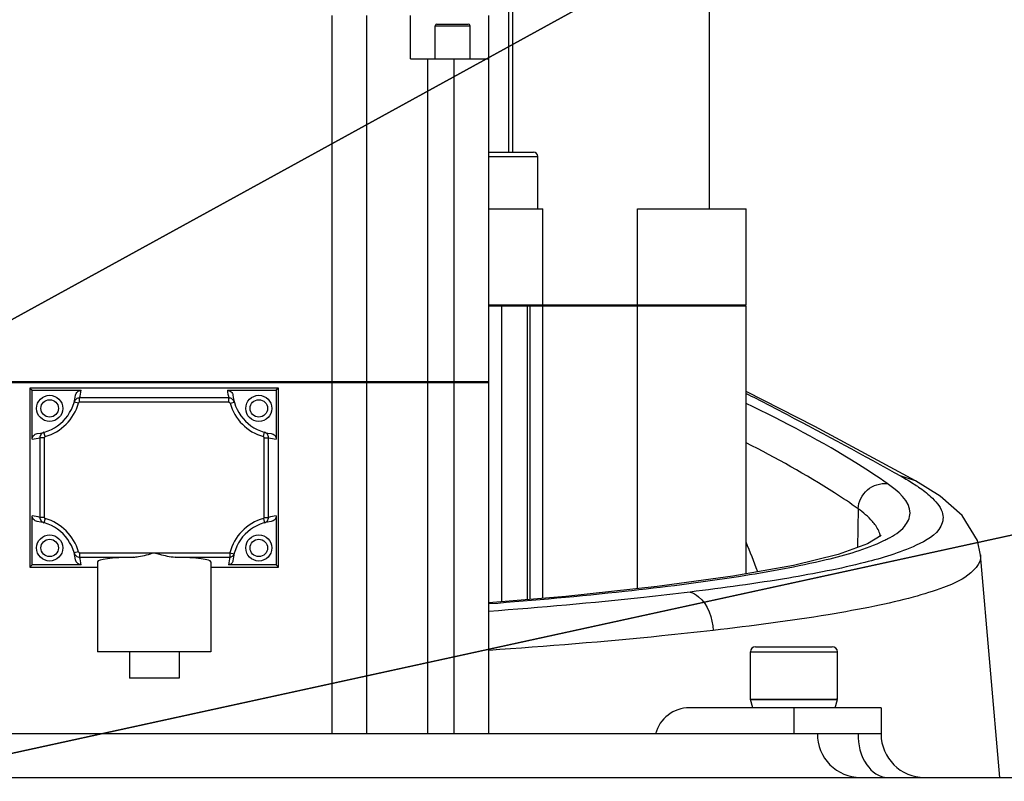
# Model space of a CAD drawing. Header units: millimetres. Extents: x 0 to 5940, y 0 to 4200.
# Tile 48 of 87: x 2870 to 2983, y 711 to 799. Entities that reach past the tile are written whole.
import ezdxf

# ---------------------------------------------------------------- set-up
doc = ezdxf.new("R2010")
doc.units = ezdxf.units.MM
doc.header["$LTSCALE"] = 326.7
doc.layers.get('0').update_dxf_attribs({"linetype": 'CONTINUOUS'})
for name, color, linetype in [('304102000078DXF_CONTINUOUS_LINE', 7, 'CONTINUOUS'), ('304103000186DXF_CONTINUOUS_LINE', 7, 'CONTINUOUS'), ('304105000178DXF_CONTINUOUS_LINE', 7, 'CONTINUOUS'), ('304304000126DXF_CONTINUOUS_LINE', 7, 'CONTINUOUS'), ('304304000136DXF_CONTINUOUS_LINE', 7, 'CONTINUOUS'), ('501023000078DXF_CONTINUOUS_LINE', 7, 'CONTINUOUS'), ('604006000006DXF_CONTINUOUS_LINE', 7, 'CONTINUOUS'), ('RB15-1-B-JSZL_DXF_DIMENSION', 7, 'CONTINUOUS')]:
    doc.layers.add(name, color=color, linetype=linetype)
doc.styles.get("Standard").update_dxf_attribs({"font": 'txt', "width": 0.7})
doc.dimstyles.new('DIMSTYLE_1', dxfattribs={"dimtxt": 85, "dimasz": 45, "dimexe": 1.5, "dimexo": 0, "dimtad": 1, "dimdsep": 46, "dimtxsty": 'Standard', "dimblk": '_FILLED', "dimblk1": '_FILLED', "dimblk2": '_FILLED', "dimcen": 0.09, "dimclrt": 5, "dimazin": 2, "dimtp": 1.2, "dimtm": 1.2, "dimtfac": 1, "dimtofl": 0, "dimtmove": 0, "dimatfit": 3, "dimldrblk": '_FILLED', "dimfxl": 0, "dimtolj": 1, "dimarcsym": 0})
doc.dimstyles.new('DIMSTYLE_2', dxfattribs={"dimtxt": 85, "dimasz": 45, "dimexe": 1.5, "dimexo": 0, "dimtad": 1, "dimdsep": 46, "dimtxsty": 'Standard', "dimblk": '_FILLED', "dimblk1": '_FILLED', "dimblk2": '_FILLED', "dimcen": 0.09, "dimclrt": 5, "dimazin": 2, "dimtp": 0.8, "dimtm": 0.8, "dimtfac": 1, "dimtofl": 0, "dimtmove": 0, "dimatfit": 3, "dimldrblk": '_FILLED', "dimfxl": 0, "dimtolj": 1, "dimarcsym": 0})

# ---------------------------------------------------------------- blocks, each defined once
blk = doc.blocks.new('_FILLED')
at = {"color": 0, "linetype": 'ByBlock'}
blk.add_solid([(0, 0), (-1, 0.1667), (-1, -0.1667)], dxfattribs=at)
blk = doc.blocks.new('*D1')
at = {"layer": 'RB15-1-B-JSZL_DXF_DIMENSION', "color": 2, "linetype": 'Continuous', "transparency": 16777216}
for p, q in [((2718.9, 681.88), (4558.48, 1083.11)), ((4194.22, 1003.66), (2718.9, 681.88)), ((4194.22, 1003.66), (4194.22, 1003.66))]:
    blk.add_line(p, q, dxfattribs=at)
at = {"layer": 'RB15-1-B-JSZL_DXF_DIMENSION', "color": 2, "linetype": 'Continuous', "transparency": 16777216, "xscale": 45, "yscale": 45, "zscale": 45, "rotation": 192.3029314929}
blk.add_blockref('_FILLED', (4194.22, 1003.66), dxfattribs=at)
blk = doc.blocks.new('*D2')
at = {"layer": 'RB15-1-B-JSZL_DXF_DIMENSION', "color": 2, "linetype": 'Continuous', "transparency": 16777216}
for p, q in [((2718.9, 681.88), (3698.6, 1219.86)), ((3144.9, 915.81), (2718.9, 681.88)), ((3144.9, 915.81), (3144.9, 915.81))]:
    blk.add_line(p, q, dxfattribs=at)
at = {"layer": 'RB15-1-B-JSZL_DXF_DIMENSION', "color": 2, "linetype": 'Continuous', "transparency": 16777216, "xscale": 45, "yscale": 45, "zscale": 45, "rotation": 208.7734168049}
blk.add_blockref('_FILLED', (3144.9, 915.81), dxfattribs=at)

msp = doc.modelspace()

# ---------------------------------------------------------------- linework, layer by layer
at = {"color": 2, "linetype": 'Continuous'}
msp.add_circle((2718.902, 681.882), 486, dxfattribs=at)
at = {"layer": '304102000078DXF_CONTINUOUS_LINE', "color": 7, "linetype": 'Continuous'}
for p, q in [((2963.996, 716.882), (2829.258, 716.882)), ((2799.961, 711.882), (3235.382, 711.882))]:
    msp.add_line(p, q, dxfattribs=at)
msp.add_arc((2973.902, 716.882), 5, 180, 270, dxfattribs=at)
at = {"layer": '304102000078DXF_CONTINUOUS_LINE', "color": 9, "linetype": 'Continuous'}
for points, knots in [([(2961.592, 716.882), (2961.592, 715.609), (2962.621, 712.969), (2965.252, 711.882), (2966.509, 711.882)], [0, 0, 0, 0, 0.5029549, 1, 1, 1, 1]), ([(2966.273, 716.882), (2966.273, 715.658), (2966.68, 713.431), (2968.7, 711.882), (2969.63, 711.882)], [0, 0, 0, 0, 0.5681651, 1, 1, 1, 1])]:
    msp.add_open_spline(points, degree=3, knots=knots, dxfattribs=at)
at = {"layer": '304103000186DXF_CONTINUOUS_LINE', "color": 9, "linetype": 'Continuous'}
for p, q in [((2972.847, 745.907), (2971.213, 746.421)), ((2966.269, 742.701), (2966.193, 738.261))]:
    msp.add_line(p, q, dxfattribs=at)
at = {"layer": '304103000186DXF_CONTINUOUS_LINE', "color": 7, "linetype": 'Continuous'}
for p, q in [((2972.855, 745.903), (2972.847, 745.907)), ((2980.326, 737.42), (2980.328, 737.397)), ((2982.525, 711.882), (2980.326, 737.42))]:
    msp.add_line(p, q, dxfattribs=at)
for points in [[(2972.855, 745.903), (2961.287, 752.134), (2953.407, 756.152)], [(2980.328, 737.397), (2979.955, 739.047), (2978.196, 741.946), (2975.687, 744.144), (2972.847, 745.907)], [(2968.904, 739.619), (2967.347, 738.676), (2963.981, 737.465), (2958.834, 736.205), (2951.906, 734.964)], [(2951.906, 734.964), (2943.201, 733.771), (2932.746, 732.652), (2923.902, 731.919)]]:
    msp.add_lwpolyline(points, dxfattribs=at)
at = {"layer": '304103000186DXF_CONTINUOUS_LINE', "color": 9, "linetype": 'Continuous'}
for centre, radius, start, end in [((2963.358, 751.225), 13.518, 295.74123, 297.87157), ((2887.917, 711.212), 71.095, 19.9593, 22.89456)]:
    msp.add_arc(centre, radius, start, end, dxfattribs=at)
for points, knots in [([(2953.419, 755.932), (2954.989, 755.13), (2960.964, 752.041), (2966.877, 748.834), (2971.213, 746.421)], [0, 0, 0, 0, 0.2621766, 1, 1, 1, 1]), ([(2969.612, 745.588), (2968.533, 746.355), (2963.342, 749.777), (2957.809, 752.647), (2953.414, 754.79)], [0, 0, 0, 0, 0.2130339, 1, 1, 1, 1]), ([(2966.269, 742.701), (2965.383, 743.332), (2961.248, 746.103), (2956.873, 748.495), (2953.414, 750.267)], [0, 0, 0, 0, 0.2186756, 1, 1, 1, 1]), ([(2966.269, 742.701), (2966.316, 743.506), (2967.099, 745.125), (2968.824, 745.675), (2969.612, 745.588)], [0, 0, 0, 0, 0.503988, 1, 1, 1, 1]), ([(2969.678, 739.275), (2970.378, 739.646), (2971.576, 740.319), (2972.864, 743.106), (2970.776, 744.76), (2969.612, 745.588)], [0, 0, 0, 0, 0.2862985, 0.483701, 1, 1, 1, 1]), ([(2972.636, 745.575), (2972.83, 745.451), (2973.52, 744.995), (2974.181, 744.492), (2974.619, 744.086)], [0, 0, 0, 0, 0.2781322, 1, 1, 1, 1]), ([(2974.619, 744.086), (2975.149, 743.595), (2975.861, 742.803), (2976.074, 741.503), (2975.489, 739.794), (2972.087, 737.954), (2966.254, 736.213), (2957.469, 734.528), (2950.765, 733.61), (2946.982, 733.148)], [0, 0, 0, 0, 0.0637974, 0.0882873, 0.1126557, 0.2179837, 0.4006978, 0.6635538, 1, 1, 1, 1]), ([(2968.283, 740.782), (2968.17, 740.944), (2967.586, 741.671), (2966.86, 742.269), (2966.269, 742.701)], [0, 0, 0, 0, 0.2125113, 1, 1, 1, 1]), ([(2923.936, 731.818), (2929.122, 732.218), (2938.68, 733.084), (2951.608, 734.69), (2961.563, 736.493), (2967.141, 738.04), (2969.229, 739.048)], [0, 0, 0, 0, 0.3392224, 0.6259867, 0.848741, 1, 1, 1, 1]), ([(2980.328, 737.397), (2980.426, 736.353), (2978.616, 734.673), (2975.817, 733.536), (2972.304, 732.428), (2967.897, 731.438), (2960.249, 730.055), (2954.05, 729.256), (2949.639, 728.751)], [0, 0, 0, 0, 0.0959767, 0.1788778, 0.2894944, 0.4280273, 0.593654, 1, 1, 1, 1]), ([(2946.982, 733.148), (2945.218, 732.933), (2937.539, 732.054), (2929.837, 731.37), (2923.902, 730.921)], [0, 0, 0, 0, 0.2298978, 1, 1, 1, 1]), ([(2946.982, 733.148), (2947.339, 733.05), (2948.927, 732.126), (2949.54, 730.153), (2949.639, 728.751)], [0, 0, 0, 0, 0.2086574, 1, 1, 1, 1]), ([(2949.639, 728.751), (2947.678, 728.526), (2939.117, 727.611), (2930.534, 726.911), (2923.914, 726.458)], [0, 0, 0, 0, 0.2292398, 1, 1, 1, 1])]:
    msp.add_open_spline(points, degree=3, knots=knots, dxfattribs=at)
for points in [[(2971.213, 746.421), (2971.695, 746.152), (2972.171, 745.872), (2972.636, 745.575)], [(2968.824, 739.516), (2968.762, 739.971), (2968.546, 740.406), (2968.283, 740.782)]]:
    msp.add_open_spline(points, degree=3, dxfattribs=at)
at = {"layer": '304105000178DXF_CONTINUOUS_LINE', "color": 7, "linetype": 'Continuous'}
for p, q in [((2958.902, 719.882), (2946.902, 719.882)), ((2968.902, 719.882), (2958.902, 719.882)), ((2968.902, 719.882), (2968.902, 716.882)), ((2968.902, 716.882), (2963.996, 716.882))]:
    msp.add_line(p, q, dxfattribs=at)
at = {"layer": '304105000178DXF_CONTINUOUS_LINE', "color": 9, "linetype": 'Continuous'}
msp.add_line((2958.902, 719.882), (2958.902, 716.882), dxfattribs=at)
at = {"layer": '304105000178DXF_CONTINUOUS_LINE', "color": 7, "linetype": 'Continuous'}
msp.add_arc((2946.902, 715.882), 4, 90, 165.46328, dxfattribs=at)
at = {"layer": '304304000126DXF_CONTINUOUS_LINE', "color": 9, "linetype": 'Continuous'}
for p, q in [((2926.159, 799.782), (2926.159, 783.582)), ((2926.613, 799.782), (2926.613, 783.582)), ((2923.902, 783.082), (2929.508, 783.082))]:
    msp.add_line(p, q, dxfattribs=at)
at = {"layer": '304304000126DXF_CONTINUOUS_LINE', "color": 7, "linetype": 'Continuous'}
for p, q in [((2949.202, 777.082), (2949.202, 799.782)), ((2923.902, 783.582), (2929.008, 783.582)), ((2929.508, 777.082), (2929.508, 783.082)), ((2923.902, 777.082), (2930.073, 777.082)), ((2930.073, 766.082), (2930.073, 777.082)), ((2940.944, 766.082), (2940.944, 777.082)), ((2940.944, 777.082), (2953.407, 777.082)), ((2953.407, 766.082), (2953.407, 777.082)), ((2923.87, 766.082), (2953.407, 766.082)), ((2946.202, 765.982), (2946.202, 766.082)), ((2923.87, 765.982), (2953.407, 765.982)), ((2925.358, 765.982), (2925.358, 732.04)), ((2928.34, 732.287), (2928.34, 765.982)), ((2928.584, 765.982), (2928.584, 732.307)), ((2930.073, 732.43), (2930.073, 765.982)), ((2940.944, 733.529), (2940.944, 765.982)), ((2953.407, 735.233), (2953.407, 765.982)), ((2923.626, 757.182), (2923.626, 757.282)), ((2923.87, 757.282), (2923.87, 757.182))]:
    msp.add_line(p, q, dxfattribs=at)
msp.add_arc((2929.008, 783.082), 0.5, 0, 90, dxfattribs=at)
at = {"layer": '304304000136DXF_CONTINUOUS_LINE', "color": 9, "linetype": 'Continuous'}
for p, q in [((2905.902, 716.882), (2905.902, 799.282)), ((2917.74, 798.082), (2921.74, 798.082)), ((2916.902, 716.882), (2916.902, 794.282)), ((2919.902, 716.882), (2919.902, 794.282)), ((2876.799, 754.8), (2876.317, 754.935)), ((2876.936, 754.905), (2876.936, 755.403)), ((2894.067, 755.403), (2876.936, 755.403)), ((2894.067, 754.905), (2876.936, 754.905)), ((2894.067, 754.905), (2894.067, 755.403)), ((2894.205, 754.8), (2894.687, 754.935)), ((2872.984, 750.985), (2872.849, 751.466)), ((2898.02, 750.985), (2898.155, 751.466)), ((2872.381, 750.847), (2872.381, 741.716)), ((2872.879, 750.847), (2872.381, 750.847)), ((2872.879, 750.847), (2872.879, 741.716)), ((2898.125, 741.716), (2898.125, 750.847)), ((2898.125, 750.847), (2898.623, 750.847)), ((2898.623, 741.716), (2898.623, 750.847)), ((2872.879, 741.716), (2872.381, 741.716)), ((2872.984, 741.578), (2872.849, 741.097)), ((2898.02, 741.578), (2898.155, 741.097)), ((2898.125, 741.716), (2898.623, 741.716)), ((2876.799, 737.763), (2876.317, 737.629)), ((2876.936, 737.658), (2876.936, 737.16)), ((2876.936, 737.658), (2894.177, 737.658)), ((2876.936, 737.16), (2883.109, 737.16)), ((2887.895, 737.16), (2894.177, 737.16)), ((2894.177, 737.658), (2894.177, 737.16)), ((2894.177, 737.658), (2894.661, 737.533))]:
    msp.add_line(p, q, dxfattribs=at)
at = {"layer": '304304000136DXF_CONTINUOUS_LINE', "color": 7, "linetype": 'Continuous'}
for p, q in [((2909.902, 757.282), (2909.902, 799.282)), ((2914.907, 794.282), (2914.907, 799.282)), ((2923.902, 757.282), (2923.902, 799.282)), ((2917.74, 794.282), (2917.74, 798.082)), ((2917.94, 798.282), (2921.54, 798.282)), ((2921.74, 794.282), (2921.74, 798.082)), ((2914.907, 794.282), (2923.902, 794.282)), ((2843.902, 757.282), (2923.902, 757.282)), ((2843.902, 757.182), (2923.902, 757.182)), ((2907.902, 757.182), (2907.902, 757.282)), ((2909.902, 716.882), (2909.902, 757.182)), ((2921.902, 757.182), (2921.902, 757.282)), ((2923.902, 716.882), (2923.902, 757.182)), ((2871.239, 756.544), (2871.239, 736.019)), ((2871.239, 756.544), (2871.502, 756.282)), ((2899.764, 756.544), (2871.239, 756.544)), ((2871.502, 750.675), (2871.502, 756.282)), ((2871.502, 756.282), (2877.108, 756.282)), ((2893.895, 756.282), (2899.502, 756.282)), ((2899.764, 756.544), (2899.502, 756.282)), ((2899.502, 756.282), (2899.502, 750.675)), ((2899.764, 736.019), (2899.764, 756.544)), ((2871.502, 736.282), (2871.502, 741.888)), ((2899.502, 741.888), (2899.502, 736.282)), ((2879.002, 736.632), (2879.002, 726.282)), ((2892.002, 736.632), (2892.002, 726.282)), ((2871.239, 736.019), (2871.502, 736.282)), ((2871.239, 736.019), (2879.002, 736.019)), ((2877.108, 736.282), (2871.502, 736.282)), ((2892.002, 736.019), (2899.764, 736.019)), ((2899.502, 736.282), (2894.024, 736.282)), ((2899.764, 736.019), (2899.502, 736.282)), ((2892.002, 726.282), (2879.002, 726.282)), ((2882.652, 726.282), (2882.652, 723.282)), ((2888.352, 726.282), (2888.352, 723.282)), ((2888.352, 723.282), (2882.652, 723.282))]:
    msp.add_line(p, q, dxfattribs=at)
for centre in [(2873.502, 754.21), (2897.502, 754.21), (2873.502, 738.21), (2897.502, 738.21)]:
    msp.add_circle(centre, 1.5, dxfattribs=at)
at = {"layer": '304304000136DXF_CONTINUOUS_LINE', "color": 9, "linetype": 'Continuous'}
for centre in [(2873.502, 754.21), (2897.502, 754.21), (2873.502, 738.21), (2897.502, 738.21)]:
    msp.add_circle(centre, 1, dxfattribs=at)
at = {"layer": '304304000136DXF_CONTINUOUS_LINE', "color": 7, "linetype": 'Continuous'}
for centre, radius, start, end in [((2917.94, 798.082), 0.2, 90, 180), ((2921.54, 798.082), 0.2, 0, 90), ((2871.502, 756.282), 5, 276.56667, 353.43333), ((2899.502, 756.282), 5, 186.56667, 263.43333), ((2871.502, 736.282), 5, 6.56667, 83.43333), ((2899.502, 736.282), 5, 96.56667, 174.76411)]:
    msp.add_arc(centre, radius, start, end, dxfattribs=at)
at = {"layer": '304304000136DXF_CONTINUOUS_LINE', "color": 9, "linetype": 'Continuous'}
for centre, radius, start, end in [((2871.493, 756.924), 5.652, 344.38976, 353.47618), ((2899.511, 756.924), 5.652, 186.52395, 195.60999), ((2871.502, 756.282), 5.5, 285.62871, 344.37129), ((2899.502, 756.282), 5.5, 195.62871, 254.37129), ((2870.86, 756.29), 5.651, 276.52352, 285.61039), ((2900.144, 756.29), 5.652, 254.38976, 263.47618), ((2870.86, 736.273), 5.652, 74.38976, 83.47618), ((2871.502, 736.282), 5.5, 15.62871, 74.37129), ((2899.502, 736.282), 5.5, 105.62871, 165.50316), ((2900.144, 736.273), 5.651, 96.52352, 105.61039), ((2871.493, 735.639), 5.652, 6.52395, 15.60999), ((2899.511, 735.782), 5.509, 165.51062, 174.79631)]:
    msp.add_arc(centre, radius, start, end, dxfattribs=at)
at = {"layer": '304304000136DXF_CONTINUOUS_LINE', "color": 7, "linetype": 'Continuous'}
for start_param, end_param in [(1.9477746, 3.1415927), (0, 1.193818)]:
    msp.add_ellipse((2885.502, 736.632), major_axis=(6.5, 0), ratio=0.0874887, start_param=start_param, end_param=end_param, dxfattribs=at)
for points, knots in [([(2876.469, 755.71), (2876.487, 755.862), (2876.639, 756.163), (2876.955, 756.282), (2877.108, 756.282)], [0, 0, 0, 0, 0.5000745, 1, 1, 1, 1]), ([(2893.895, 756.282), (2894.048, 756.282), (2894.365, 756.163), (2894.517, 755.862), (2894.535, 755.71)], [0, 0, 0, 0, 0.4999037, 1, 1, 1, 1]), ([(2871.502, 750.675), (2871.502, 750.828), (2871.62, 751.145), (2871.922, 751.297), (2872.074, 751.314)], [0, 0, 0, 0, 0.4999037, 1, 1, 1, 1]), ([(2898.93, 751.314), (2899.082, 751.297), (2899.384, 751.145), (2899.502, 750.828), (2899.502, 750.675)], [0, 0, 0, 0, 0.5000745, 1, 1, 1, 1]), ([(2872.074, 741.249), (2871.922, 741.266), (2871.62, 741.418), (2871.502, 741.735), (2871.502, 741.888)], [0, 0, 0, 0, 0.5000745, 1, 1, 1, 1]), ([(2899.502, 741.888), (2899.502, 741.735), (2899.384, 741.418), (2899.082, 741.266), (2898.93, 741.249)], [0, 0, 0, 0, 0.4999037, 1, 1, 1, 1]), ([(2877.108, 736.282), (2876.955, 736.282), (2876.639, 736.4), (2876.487, 736.701), (2876.469, 736.853)], [0, 0, 0, 0, 0.4999037, 1, 1, 1, 1]), ([(2883.109, 737.16), (2883.307, 737.167), (2884.119, 737.266), (2884.906, 737.493), (2885.502, 737.658)], [0, 0, 0, 0, 0.2421755, 1, 1, 1, 1]), ([(2885.502, 737.658), (2885.703, 737.603), (2886.487, 737.388), (2887.288, 737.181), (2887.895, 737.16)], [0, 0, 0, 0, 0.2558147, 1, 1, 1, 1]), ([(2894.523, 736.738), (2894.512, 736.618), (2894.396, 736.377), (2894.145, 736.282), (2894.024, 736.282)], [0, 0, 0, 0, 0.5000755, 1, 1, 1, 1])]:
    msp.add_open_spline(points, degree=3, knots=knots, dxfattribs=at)
at = {"layer": '304304000136DXF_CONTINUOUS_LINE', "color": 9, "linetype": 'Continuous'}
for points, knots in [([(2876.936, 755.403), (2876.8, 755.403), (2876.519, 755.311), (2876.354, 755.066), (2876.317, 754.935)], [0, 0, 0, 0, 0.5004311, 1, 1, 1, 1]), ([(2894.687, 754.935), (2894.65, 755.066), (2894.485, 755.311), (2894.204, 755.403), (2894.067, 755.403)], [0, 0, 0, 0, 0.499057, 1, 1, 1, 1]), ([(2872.849, 751.466), (2872.718, 751.43), (2872.472, 751.265), (2872.38, 750.984), (2872.381, 750.847)], [0, 0, 0, 0, 0.499057, 1, 1, 1, 1]), ([(2898.623, 750.847), (2898.623, 750.984), (2898.532, 751.265), (2898.286, 751.43), (2898.155, 751.466)], [0, 0, 0, 0, 0.5004311, 1, 1, 1, 1]), ([(2872.381, 741.716), (2872.38, 741.579), (2872.472, 741.298), (2872.718, 741.133), (2872.849, 741.097)], [0, 0, 0, 0, 0.5004311, 1, 1, 1, 1]), ([(2898.155, 741.097), (2898.286, 741.133), (2898.532, 741.298), (2898.623, 741.579), (2898.623, 741.716)], [0, 0, 0, 0, 0.499057, 1, 1, 1, 1]), ([(2876.317, 737.629), (2876.354, 737.497), (2876.519, 737.252), (2876.8, 737.16), (2876.936, 737.16)], [0, 0, 0, 0, 0.499057, 1, 1, 1, 1])]:
    msp.add_open_spline(points, degree=3, knots=knots, dxfattribs=at)
for points in [[(2876.936, 754.905), (2876.884, 754.905), (2876.802, 754.855), (2876.815, 754.804)], [(2894.205, 754.8), (2894.191, 754.85), (2894.122, 754.915), (2894.076, 754.889)], [(2872.984, 750.985), (2872.933, 750.971), (2872.868, 750.901), (2872.894, 750.856)], [(2898.125, 750.847), (2898.125, 750.9), (2898.075, 750.981), (2898.024, 750.969)], [(2872.879, 741.716), (2872.879, 741.663), (2872.928, 741.582), (2872.98, 741.595)], [(2898.02, 741.578), (2898.07, 741.592), (2898.136, 741.662), (2898.109, 741.707)], [(2876.799, 737.763), (2876.813, 737.713), (2876.882, 737.648), (2876.927, 737.674)], [(2894.177, 737.16), (2894.381, 737.16), (2894.61, 737.336), (2894.661, 737.533)]]:
    msp.add_open_spline(points, degree=3, dxfattribs=at)
at = {"layer": '501023000078DXF_CONTINUOUS_LINE', "color": 7, "linetype": 'Continuous'}
for p, q in [((2954.502, 726.882), (2963.302, 726.882)), ((2953.902, 720.882), (2953.902, 726.282)), ((2963.902, 720.882), (2963.902, 726.282)), ((2953.902, 720.882), (2963.902, 720.882))]:
    msp.add_line(p, q, dxfattribs=at)
at = {"layer": '501023000078DXF_CONTINUOUS_LINE', "color": 9, "linetype": 'Continuous'}
msp.add_line((2953.902, 726.282), (2963.902, 726.282), dxfattribs=at)
at = {"layer": '501023000078DXF_CONTINUOUS_LINE', "color": 7, "linetype": 'Continuous'}
for centre, start, end in [((2954.502, 726.282), 90, 180), ((2963.302, 726.282), 0, 90)]:
    msp.add_arc(centre, 0.6, start, end, dxfattribs=at)
at = {"layer": '604006000006DXF_CONTINUOUS_LINE', "color": 7, "linetype": 'Continuous'}
for p, q in [((2953.902, 720.842), (2954.038, 720.882)), ((2954.179, 719.882), (2953.902, 720.842)), ((2953.902, 720.842), (2963.902, 720.842)), ((2963.625, 719.882), (2963.902, 720.842)), ((2963.902, 720.842), (2963.766, 720.882))]:
    msp.add_line(p, q, dxfattribs=at)

# ---------------------------------------------------------------- dimensions: what is measured, and where the dimension line sits
at = {"layer": 'RB15-1-B-JSZL_DXF_DIMENSION', "color": 2, "linetype": 'Continuous'}
for mpoint, dimstyle, picture, middle in [((3144.9, 915.808), 'DIMSTYLE_2', '*D2', (3479.755, 1123.93)), ((4194.219, 1003.657), 'DIMSTYLE_1', '*D1', (4263.288, 1040.471))]:
    dim = msp.add_radius_dim(center=(2718.902, 681.882), mpoint=mpoint, text='R<>', dimstyle=dimstyle, override={"dimpost": '<>'}, dxfattribs=at)
    dim.commit()
    dim.dimension.update_dxf_attribs({"geometry": picture, "text_midpoint": middle, "dimtype": 164})

doc.saveas('drawing.dxf')
